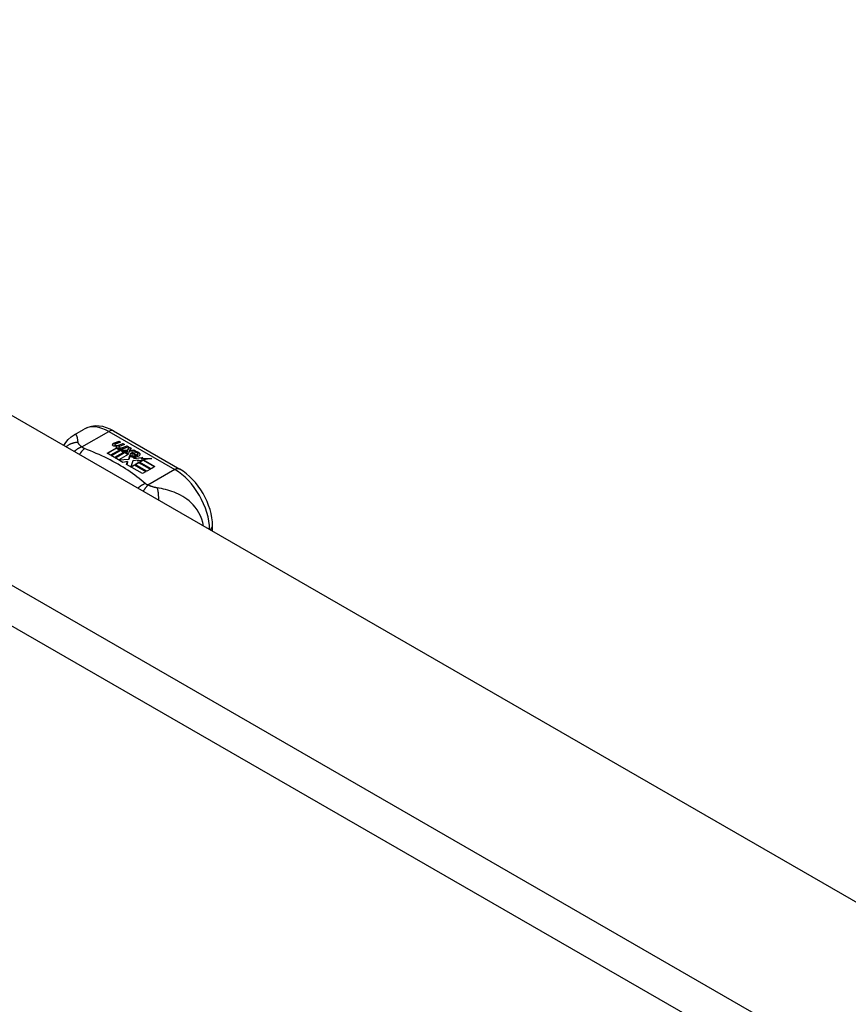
# Model space of a CAD drawing. Header units: inches. Extents: x 290.3 to 341.8, y 105.1 to 164.8.
# Tile 42 of 52: x 293.8 to 297.1, y 160.9 to 164.8. Entities that reach past the tile are written whole.
import ezdxf

# ---------------------------------------------------------------- set-up
doc = ezdxf.new("R2010")
doc.units = ezdxf.units.IN
doc.header["$MEASUREMENT"] = 0
doc.layers.add('Visible Edges(ANSI)', color=7, linetype='Continuous', lineweight=25)
doc.layers.add('Visible Tangent Edges(ANSI)', color=7, linetype='Continuous', lineweight=25)

msp = doc.modelspace()

# ---------------------------------------------------------------- linework, layer by layer
at = {"layer": 'Visible Edges(ANSI)'}
for p, q in [((290.9814, 164.8155), (341.6138, 135.6582)), ((293.9794, 163.1556), (294.0195, 163.1787)), ((294.1374, 163.171), (294.4019, 163.0187)), ((294.1111, 163.0819), (294.1486, 163.1035)), ((294.1486, 163.1018), (294.1125, 163.0811)), ((294.1387, 163.1224), (294.158, 163.1299)), ((294.158, 163.1283), (294.1387, 163.1208)), ((294.1419, 163.1156), (294.1419, 163.114)), ((294.1643, 163.1263), (294.1451, 163.1186)), ((294.1486, 163.1035), (294.1486, 163.1018)), ((294.1505, 163.1129), (294.1505, 163.1113)), ((294.1505, 163.1113), (294.1505, 163.1096)), ((294.1605, 163.1006), (294.1574, 163.0991)), ((294.1578, 163.1065), (294.1578, 163.1049)), ((294.158, 163.1299), (294.1643, 163.1263)), ((294.158, 163.1299), (294.158, 163.1283)), ((294.1626, 163.1257), (294.158, 163.1283)), ((294.1604, 163.0989), (294.1654, 163.1013)), ((294.1801, 163.1172), (294.161, 163.1095)), ((294.1614, 163.1158), (294.1739, 163.1208)), ((294.1739, 163.1192), (294.1614, 163.1141)), ((294.1614, 163.1158), (294.1614, 163.1141)), ((294.1654, 163.0996), (294.162, 163.098)), ((294.1654, 163.1013), (294.164, 163.1021)), ((294.1654, 163.1013), (294.1654, 163.0996)), ((294.1961, 163.108), (294.1658, 163.0958)), ((294.1739, 163.1208), (294.1801, 163.1172)), ((294.1739, 163.1208), (294.1739, 163.1192)), ((294.1784, 163.1165), (294.1739, 163.1192)), ((294.1774, 163.1066), (294.1898, 163.1116)), ((294.1898, 163.11), (294.1774, 163.1049)), ((294.1898, 163.1116), (294.1961, 163.108)), ((294.1898, 163.1116), (294.1898, 163.11)), ((294.1944, 163.1073), (294.1898, 163.11)), ((294.1924, 163.0949), (294.1993, 163.1061)), ((294.1993, 163.1045), (294.1924, 163.0932)), ((294.1993, 163.1061), (294.207, 163.1017)), ((294.1993, 163.1061), (294.1993, 163.1045)), ((294.2061, 163.1006), (294.1993, 163.1045)), ((294.207, 163.1017), (294.2013, 163.0944)), ((294.1251, 163.0738), (294.1111, 163.0819)), ((294.1632, 163.0958), (294.1251, 163.0738)), ((294.1271, 163.0727), (294.1652, 163.0946)), ((294.1411, 163.0646), (294.1271, 163.0727)), ((294.1652, 163.093), (294.1285, 163.0719)), ((294.184, 163.0894), (294.1411, 163.0646)), ((294.143, 163.0635), (294.1895, 163.0902)), ((294.1746, 163.0453), (294.143, 163.0635)), ((294.1876, 163.0875), (294.1445, 163.0627)), ((294.1574, 163.0991), (294.1632, 163.0958)), ((294.1574, 163.0991), (294.1574, 163.0975)), ((294.1618, 163.0949), (294.1574, 163.0975)), ((294.1953, 163.0773), (294.1578, 163.0557)), ((294.1658, 163.0958), (294.1604, 163.0989)), ((294.1652, 163.0946), (294.1756, 163.0886)), ((294.1652, 163.0946), (294.1652, 163.093)), ((294.1756, 163.087), (294.1652, 163.093)), ((294.1685, 163.0943), (294.1924, 163.0949)), ((294.1762, 163.0898), (294.1685, 163.0943)), ((294.1924, 163.0932), (294.1712, 163.0927)), ((294.1756, 163.0886), (294.184, 163.0894)), ((294.1756, 163.0886), (294.1756, 163.087)), ((294.1807, 163.0874), (294.1756, 163.087)), ((294.1912, 163.0912), (294.1762, 163.0898)), ((294.1895, 163.0902), (294.1847, 163.0834)), ((294.1847, 163.0834), (294.1953, 163.0773)), ((294.1847, 163.0834), (294.1847, 163.0818)), ((294.1939, 163.0765), (294.1847, 163.0818)), ((294.1872, 163.0835), (294.1921, 163.0906)), ((294.1948, 163.0791), (294.1872, 163.0835)), ((294.1921, 163.089), (294.188, 163.083)), ((294.1921, 163.0906), (294.1912, 163.0912)), ((294.1921, 163.0906), (294.1921, 163.089)), ((294.1924, 163.0949), (294.1924, 163.0932)), ((294.2009, 163.0901), (294.1948, 163.0791)), ((294.1981, 163.059), (294.2024, 163.0728)), ((294.2024, 163.0711), (294.1981, 163.0574)), ((294.2256, 163.091), (294.2009, 163.0901)), ((294.2013, 163.0944), (294.2024, 163.0938)), ((294.2013, 163.0944), (294.2013, 163.0928)), ((294.2024, 163.0921), (294.2013, 163.0928)), ((294.2024, 163.0938), (294.218, 163.0954)), ((294.218, 163.0938), (294.2024, 163.0921)), ((294.2024, 163.0938), (294.2024, 163.0921)), ((294.2024, 163.0728), (294.2024, 163.0711)), ((294.2103, 163.0759), (294.2103, 163.0743)), ((294.2139, 163.0849), (294.2139, 163.0833)), ((294.2139, 163.0849), (294.2311, 163.075)), ((294.2311, 163.0733), (294.2139, 163.0833)), ((294.2262, 163.0729), (294.2149, 163.0794)), ((294.218, 163.0954), (294.2256, 163.091)), ((294.218, 163.0954), (294.218, 163.0938)), ((294.223, 163.0909), (294.218, 163.0938)), ((294.2204, 163.0668), (294.2182, 163.0618)), ((294.2182, 163.0618), (294.2538, 163.0652)), ((294.2513, 163.0634), (294.2182, 163.0602)), ((294.2182, 163.0618), (294.2182, 163.0602)), ((294.2227, 163.0864), (294.2269, 163.0888)), ((294.2269, 163.0872), (294.2246, 163.0858)), ((294.2262, 163.0729), (294.2262, 163.0713)), ((294.2269, 163.0888), (294.2269, 163.0872)), ((294.2311, 163.075), (294.2311, 163.0733)), ((294.2345, 163.0782), (294.2345, 163.0766)), ((294.2538, 163.0652), (294.248, 163.0608)), ((294.248, 163.0608), (294.2905, 163.0615)), ((294.248, 163.0608), (294.248, 163.0592)), ((294.2905, 163.0615), (294.2563, 163.0553)), ((294.1578, 163.0557), (294.1981, 163.059)), ((294.1578, 163.0557), (294.1578, 163.055)), ((294.1981, 163.0574), (294.1592, 163.0542)), ((294.1934, 163.0486), (294.1746, 163.0453)), ((294.1894, 163.0368), (294.1934, 163.0486)), ((294.2525, 163.0004), (294.1894, 163.0368)), ((294.1934, 163.047), (294.1899, 163.0365)), ((294.1934, 163.0486), (294.1934, 163.047)), ((294.1981, 163.059), (294.1981, 163.0574)), ((294.2142, 163.052), (294.2063, 163.0274)), ((294.2063, 163.0274), (294.2211, 163.0359)), ((294.2063, 163.0274), (294.2063, 163.0271)), ((294.2211, 163.0343), (294.2074, 163.0264)), ((294.2367, 163.0543), (294.2142, 163.052)), ((294.2211, 163.0359), (294.2676, 163.0092)), ((294.2211, 163.0359), (294.2211, 163.0343)), ((294.2662, 163.0083), (294.2211, 163.0343)), ((294.2231, 163.0371), (294.2382, 163.0458)), ((294.2696, 163.0103), (294.2231, 163.0371)), ((294.2382, 163.0442), (294.2245, 163.0363)), ((294.2539, 163.0548), (294.2328, 163.051)), ((294.2328, 163.051), (294.2367, 163.0543)), ((294.2367, 163.0526), (294.2353, 163.0515)), ((294.2367, 163.0543), (294.2367, 163.0526)), ((294.2382, 163.0458), (294.2847, 163.019)), ((294.2382, 163.0458), (294.2382, 163.0442)), ((294.2833, 163.0182), (294.2382, 163.0442)), ((294.2403, 163.047), (294.2539, 163.0548)), ((294.2869, 163.0202), (294.2403, 163.047)), ((294.2539, 163.0532), (294.2418, 163.0462)), ((294.2806, 163.0597), (294.248, 163.0592)), ((294.2539, 163.0548), (294.2539, 163.0532)), ((294.2563, 163.0553), (294.302, 163.0289)), ((294.2563, 163.0553), (294.2563, 163.0536)), ((294.3006, 163.0281), (294.2563, 163.0536)), ((294.302, 163.0289), (294.2869, 163.0202)), ((294.2676, 163.0092), (294.2525, 163.0004)), ((294.2847, 163.019), (294.2696, 163.0103)), ((294.533, 162.7703), (294.533, 162.7917))]:
    msp.add_line(p, q, dxfattribs=at)
at = {"layer": 'Visible Edges(ANSI)', "flags": 128}
for points in [[(294.1374, 163.171), (294.1234, 163.1782), (294.109, 163.1841), (294.0942, 163.1883), (294.0791, 163.1907), (294.0638, 163.1912), (294.0485, 163.1894), (294.0336, 163.1853), (294.0195, 163.1787)], [(293.938, 163.1129), (293.9458, 163.1254), (293.9555, 163.1369), (293.9668, 163.1471), (293.9794, 163.1556)], [(294.533, 162.7917), (294.5323, 162.8078), (294.5303, 162.8241), (294.5272, 162.8406), (294.5228, 162.857), (294.5174, 162.8734), (294.5109, 162.8897), (294.5035, 162.9056), (294.4951, 162.9212), (294.4858, 162.9362), (294.4757, 162.9507), (294.4649, 162.9644), (294.4534, 162.9773), (294.4413, 162.9893), (294.4287, 163.0002), (294.4155, 163.01), (294.4019, 163.0187)]]:
    msp.add_lwpolyline(points, dxfattribs=at)
at = {"layer": 'Visible Edges(ANSI)'}
for centre, major_axis, start_param, end_param in [((294.1386, 163.1164), (-0.007, 0), 5.820233, 7.062977), ((294.1386, 163.1148), (-0.007, 0), 5.820233, 6.078955), ((294.1495, 163.1133), (0.0192, 0), 2.164208, 2.67864), ((294.1495, 163.1116), (-0.0192, 0), 5.305801, 5.820233), ((294.1452, 163.1202), (-0.0164, 0), 0.779792, 1.90155), ((294.1459, 163.1156), (-0.004, 0), 5.90879, 7.175095), ((294.1459, 163.114), (-0.004, 0), 0, 0.89191), ((294.1498, 163.1148), (-0.0082, 0), 5.323118, 5.90879), ((294.1487, 163.1176), (0.0084, 0), 4.033503, 4.932446), ((294.1487, 163.116), (-0.0084, 0), 0.89191, 1.767313), ((294.154, 163.1073), (-0.00676, 0), 5.794367, 7.059467), ((294.154, 163.1057), (-0.00676, 0), 5.794367, 6.071487), ((294.1649, 163.104), (0.0192, 0), 2.419321, 2.652775), ((294.1649, 163.1023), (-0.0192, 0), 5.560914, 5.794367), ((294.1601, 163.1098), (0.016, 0), 3.905964, 4.740051), ((294.1601, 163.1082), (-0.016, 0), 0.764371, 1.402544), ((294.1605, 163.1111), (-0.016, 0), 0.776281, 1.787416), ((294.1432, 163.1302), (0.031, 0), 4.949028, 5.337665), ((294.1432, 163.1286), (-0.031, 0), 1.80809, 2.196072), ((294.1618, 163.1065), (-0.004, 0), 5.908937, 7.173827), ((294.1618, 163.1049), (-0.004, 0), 0, 0.890642), ((294.1657, 163.1056), (-0.0082, 0), 5.323254, 5.908937), ((294.1645, 163.1085), (0.0084, 0), 4.032234, 4.932287), ((294.1645, 163.1069), (-0.0084, 0), 0.890642, 1.484281), ((294.1645, 163.1069), (-0.0084, 0), 1.514337, 1.790695), ((294.1596, 163.1212), (0.031, 0), 4.932287, 5.323254), ((294.1596, 163.1196), (-0.031, 0), 1.790695, 2.181662), ((294.2126, 163.0766), (-0.0101, 0), 5.913952, 6.982716), ((294.2211, 163.0795), (0.022, 0), 3.701478, 4.680599), ((294.2211, 163.0779), (-0.022, 0), 0.559885, 1.507168), ((294.2126, 163.075), (-0.0101, 0), 5.913952, 6.142632), ((294.2207, 163.0748), (-0.0188, 0), 5.081623, 5.913952), ((294.2207, 163.0732), (-0.0188, 0), 5.081623, 5.913952), ((294.2211, 163.0795), (-0.0199, 0), 0.617996, 1.556283), ((294.2167, 163.0759), (-0.00637, 0), 4.999578, 6.390788), ((294.2167, 163.0743), (-0.00637, 0), 0, 0.107602), ((294.2176, 163.076), (-0.0073, 0), 0.107602, 1.123637), ((294.2176, 163.0743), (-0.0073, 0), 0.107602, 1.123637), ((294.2193, 163.078), (0.0112, 0), 4.26523, 5.375571), ((294.2193, 163.0764), (0.0112, 0), 4.26523, 5.375571), ((294.2212, 163.0833), (-0.0265, 0), 1.556283, 2.296236), ((294.2148, 163.0755), (0.0205, 0), 0.343453, 1.17916), ((294.2081, 163.0682), (0.0405, 0), 0.638101, 1.087938), ((294.2081, 163.0665), (-0.0405, 0), 3.779694, 4.229531), ((294.2281, 163.0782), (0.0064, 0), 5.210263, 6.626638), ((294.2281, 163.0766), (0.0064, 0), 5.210263, 6.283185), ((294.2301, 163.0775), (0.0132, 0), 5.437829, 6.921287), ((294.2301, 163.0759), (0.0132, 0), 0.108138, 0.638101)]:
    msp.add_ellipse(centre, major_axis=major_axis, ratio=0.575862, start_param=start_param, end_param=end_param, dxfattribs=at)
at = {"layer": 'Visible Tangent Edges(ANSI)'}
for p, q in [((290.3909, 164.4755), (341.0233, 135.3182)), ((340.9533, 135.197), (290.3209, 164.3542)), ((294.0102, 163.1071), (294.1178, 163.169)), ((294.1178, 163.169), (294.3822, 163.0167)), ((294.1323, 163.1182), (294.1323, 163.1166)), ((294.1387, 163.1224), (294.1387, 163.1208)), ((294.1434, 163.1139), (294.1434, 163.1122)), ((294.148, 163.1092), (294.148, 163.1075)), ((294.1592, 163.1047), (294.1592, 163.1031)), ((294.1664, 163.1038), (294.1664, 163.1021)), ((294.1774, 163.1066), (294.1774, 163.1049)), ((294.2031, 163.0787), (294.2031, 163.0771)), ((294.2104, 163.0755), (294.2104, 163.0739)), ((294.2145, 163.0722), (294.2145, 163.0706)), ((294.2406, 163.082), (294.2406, 163.0804)), ((294.3822, 163.0167), (294.2747, 162.9548))]:
    msp.add_line(p, q, dxfattribs=at)
at = {"layer": 'Visible Tangent Edges(ANSI)', "flags": 128}
for points in [[(293.9953, 163.1254), (293.995, 163.1279), (293.9947, 163.1302), (293.9944, 163.1325), (293.9941, 163.1348), (293.9938, 163.1369), (293.9934, 163.139), (293.9931, 163.1409), (293.9927, 163.1428), (293.9923, 163.1446), (293.9918, 163.1463), (293.9913, 163.1479), (293.9908, 163.1494), (293.9902, 163.1508), (293.9895, 163.1521), (293.9888, 163.1532), (293.9881, 163.1542), (293.9872, 163.1551), (293.9863, 163.1558), (293.9854, 163.1563), (293.9843, 163.1566), (293.9832, 163.1567), (293.982, 163.1566), (293.9808, 163.1562), (293.9794, 163.1556)], [(293.9953, 163.1254), (293.9932, 163.1254), (293.9912, 163.1253), (293.989, 163.1251), (293.9869, 163.1249), (293.9848, 163.1246), (293.9827, 163.1242), (293.9806, 163.1238), (293.9785, 163.1234), (293.9763, 163.1228), (293.9742, 163.1223), (293.9722, 163.1216), (293.9701, 163.1209), (293.968, 163.1201), (293.966, 163.1193), (293.9639, 163.1184), (293.962, 163.1174), (293.96, 163.1164), (293.958, 163.1153), (293.9561, 163.1142), (293.9543, 163.1129), (293.9524, 163.1117), (293.9507, 163.1104), (293.9489, 163.109), (293.9472, 163.1076)], [(294.0102, 163.1071), (294.009, 163.1067), (294.0077, 163.1062), (294.0064, 163.1057), (294.0051, 163.1052), (294.0038, 163.1046), (294.0026, 163.1041), (294.0013, 163.1035), (294, 163.1029), (293.9987, 163.1022), (293.9974, 163.1015), (293.996, 163.1008), (293.9947, 163.1001), (293.9934, 163.0993), (293.9921, 163.0985), (293.9908, 163.0977), (293.9895, 163.0968), (293.9882, 163.096), (293.9869, 163.0951), (293.9857, 163.0941), (293.9844, 163.0932), (293.9831, 163.0922), (293.9818, 163.0912), (293.9806, 163.0901), (293.9793, 163.0891)], [(294.0102, 163.1071), (294.0091, 163.108), (294.008, 163.1089), (294.0069, 163.1098), (294.0059, 163.1107), (294.0049, 163.1116), (294.0039, 163.1125), (294.003, 163.1133), (294.0022, 163.1142), (294.0013, 163.115), (294.0006, 163.1159), (293.9998, 163.1167), (293.9991, 163.1175), (293.9985, 163.1183), (293.998, 163.119), (293.9976, 163.1197), (293.9972, 163.1204), (293.9968, 163.121), (293.9965, 163.1217), (293.9962, 163.1223), (293.9959, 163.1229), (293.9957, 163.1236), (293.9956, 163.1242), (293.9954, 163.1248), (293.9953, 163.1254)], [(294.0206, 163.1006), (294.0198, 163.0999), (294.019, 163.0992), (294.0181, 163.0985), (294.0173, 163.0977), (294.0165, 163.0969), (294.0156, 163.0961), (294.0148, 163.0952), (294.0139, 163.0944), (294.0131, 163.0935), (294.0122, 163.0925), (294.0114, 163.0916), (294.0105, 163.0906), (294.0097, 163.0896), (294.0089, 163.0886), (294.008, 163.0875), (294.0072, 163.0864), (294.0063, 163.0853), (294.0055, 163.0842), (294.0046, 163.083), (294.0038, 163.0818), (294.003, 163.0806), (294.0022, 163.0794), (294.0013, 163.0781), (294.0005, 163.0769)], [(294.0206, 163.1006), (294.0201, 163.1008), (294.0196, 163.101), (294.0191, 163.1012), (294.0186, 163.1014), (294.0181, 163.1017), (294.0177, 163.1019), (294.0172, 163.1021), (294.0167, 163.1024), (294.0163, 163.1026), (294.0158, 163.1029), (294.0154, 163.1032), (294.015, 163.1034), (294.0145, 163.1037), (294.0141, 163.104), (294.0137, 163.1042), (294.0133, 163.1045), (294.0129, 163.1048), (294.0125, 163.1051), (294.0121, 163.1055), (294.0117, 163.1058), (294.0113, 163.1061), (294.0109, 163.1064), (294.0106, 163.1068), (294.0102, 163.1071)], [(294.2634, 162.9608), (294.2553, 162.9677), (294.2472, 162.9745), (294.2389, 162.9813), (294.2304, 162.988), (294.2216, 162.9946), (294.2127, 163.0011), (294.2035, 163.0075), (294.1942, 163.0138), (294.1846, 163.02), (294.1749, 163.0262), (294.165, 163.0322), (294.1549, 163.0381), (294.1446, 163.0439), (294.1341, 163.0496), (294.1235, 163.0552), (294.1127, 163.0607), (294.1017, 163.0661), (294.0906, 163.0714), (294.0793, 163.0765), (294.0678, 163.0816), (294.0562, 163.0865), (294.0445, 163.0913), (294.0325, 163.0959), (294.0206, 163.1006)], [(294.2634, 162.9608), (294.2622, 162.9603), (294.261, 162.9598), (294.2598, 162.9593), (294.2587, 162.9587), (294.2575, 162.9581), (294.2562, 162.9575), (294.255, 162.9569), (294.2538, 162.9562), (294.2526, 162.9556), (294.2514, 162.9548), (294.2501, 162.9541), (294.2489, 162.9534), (294.2477, 162.9526), (294.2464, 162.9518), (294.2452, 162.9509), (294.2439, 162.9501), (294.2427, 162.9492), (294.2415, 162.9483), (294.2402, 162.9474), (294.239, 162.9464), (294.2378, 162.9454), (294.2366, 162.9444), (294.2353, 162.9434), (294.2341, 162.9423)], [(294.2747, 162.9548), (294.2739, 162.9541), (294.2732, 162.9533), (294.2724, 162.9525), (294.2717, 162.9517), (294.2709, 162.9509), (294.2701, 162.95), (294.2694, 162.9491), (294.2686, 162.9482), (294.2678, 162.9472), (294.267, 162.9462), (294.2662, 162.9452), (294.2654, 162.9442), (294.2646, 162.9431), (294.2638, 162.9421), (294.263, 162.941), (294.2622, 162.9398), (294.2614, 162.9387), (294.2606, 162.9375), (294.2598, 162.9363), (294.2589, 162.9351), (294.2581, 162.9338), (294.2573, 162.9325), (294.2565, 162.9312), (294.2557, 162.9299)], [(294.2747, 162.9548), (294.2741, 162.955), (294.2735, 162.9552), (294.2729, 162.9554), (294.2724, 162.9556), (294.2718, 162.9559), (294.2713, 162.9561), (294.2707, 162.9563), (294.2702, 162.9566), (294.2697, 162.9568), (294.2692, 162.9571), (294.2688, 162.9573), (294.2683, 162.9575), (294.2678, 162.9578), (294.2674, 162.958), (294.2669, 162.9583), (294.2665, 162.9586), (294.2661, 162.9588), (294.2657, 162.9591), (294.2653, 162.9594), (294.2649, 162.9596), (294.2645, 162.9599), (294.2641, 162.9602), (294.2637, 162.9605), (294.2634, 162.9608)], [(294.3114, 162.9434), (294.31, 162.9436), (294.3087, 162.9439), (294.3073, 162.9441), (294.306, 162.9444), (294.3046, 162.9447), (294.3032, 162.945), (294.3018, 162.9454), (294.3004, 162.9457), (294.299, 162.9461), (294.2976, 162.9465), (294.2961, 162.9469), (294.2945, 162.9474), (294.2928, 162.948), (294.2911, 162.9485), (294.2895, 162.9491), (294.2878, 162.9497), (294.2861, 162.9503), (294.2845, 162.9509), (294.2828, 162.9515), (294.2811, 162.9522), (294.2795, 162.9528), (294.2779, 162.9535), (294.2763, 162.9541), (294.2747, 162.9548)], [(294.497, 162.7909), (294.4941, 162.8052), (294.4898, 162.8189), (294.4845, 162.832), (294.4782, 162.8442), (294.4712, 162.8555), (294.4636, 162.8658), (294.4557, 162.8751), (294.4475, 162.8836), (294.4391, 162.8912), (294.4306, 162.8981), (294.4221, 162.9042), (294.4135, 162.9097), (294.4049, 162.9146), (294.3963, 162.919), (294.3878, 162.9229), (294.3792, 162.9264), (294.3707, 162.9295), (294.3622, 162.9323), (294.3538, 162.9347), (294.3453, 162.9369), (294.3369, 162.9388), (294.3284, 162.9406), (294.3199, 162.9421), (294.3114, 162.9434)], [(294.3114, 162.9434), (294.3118, 162.9419), (294.3122, 162.9404), (294.3126, 162.9388), (294.3129, 162.9371), (294.3133, 162.9354), (294.3136, 162.9337), (294.3139, 162.9319), (294.3142, 162.93), (294.3145, 162.9281), (294.3148, 162.9262), (294.315, 162.9242), (294.3152, 162.9221), (294.3154, 162.92), (294.3156, 162.9179), (294.3158, 162.9158), (294.3159, 162.9136), (294.316, 162.9114), (294.3161, 162.9091), (294.3161, 162.9068), (294.3162, 162.9046), (294.3162, 162.9022), (294.3162, 162.8999), (294.3161, 162.8975), (294.316, 162.8952)]]:
    msp.add_lwpolyline(points, dxfattribs=at)
at = {"layer": 'Visible Tangent Edges(ANSI)'}
for centre, major_axis, ratio, start_param, end_param in [((294.1178, 163.0081), (-0.0982, 0.1706), 0.578093, 5.499721, 6.283185), ((294.1178, 163.1368), (0.0196, 0.0341), 0.578093, 0, 0.783464), ((294.3822, 162.9845), (0.0196, 0.0341), 0.578093, 0, 0.783464), ((294.3822, 162.8558), (0.0982, -0.1706), 0.578093, 0.795218, 2.358128), ((294.4936, 162.7917), (0.0394, 0), 0.575862, 5.537379, 6.283185)]:
    msp.add_ellipse(centre, major_axis=major_axis, ratio=ratio, start_param=start_param, end_param=end_param, dxfattribs=at)

doc.saveas('drawing.dxf')
